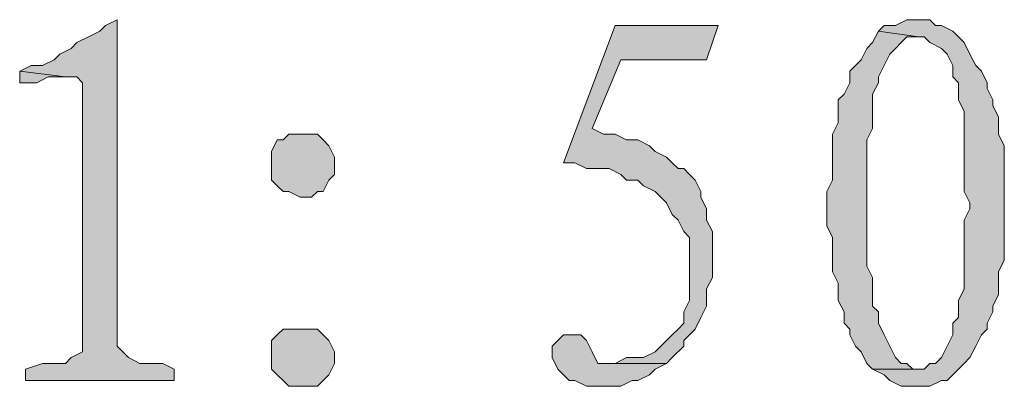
# Model space of a CAD drawing. Extents: x 566443 to 590371, y 3845226 to 3876576.
# Tile 70 of 221: x 586507.8 to 586515.09, y 3853900.01 to 3853902.72. Entities that reach past the tile are written whole.
import ezdxf

# ---------------------------------------------------------------- set-up
doc = ezdxf.new("R2010")
doc.units = 0
doc.layers.add('C00-00-00', color=7, linetype='CONTINUOUS')

msp = doc.modelspace()

# ---------------------------------------------------------------- hatches: boundary and pattern name
at = {"layer": 'C00-00-00'}
h = msp.add_hatch(color=256, dxfattribs=at)
h.dxf.hatch_style = 2
h.paths.add_polyline_path([(586508.5239, 3853902.7213), (586508.4392, 3853902.6789), (586508.3969, 3853902.6366), (586508.3122, 3853902.5943), (586508.2276, 3853902.5519), (586508.1852, 3853902.5096), (586508.1006, 3853902.4673), (586508.0582, 3853902.4249), (586507.9736, 3853902.3826), (586507.8889, 3853902.3826), (586507.8042, 3853902.3403), (586508.1429, 3853902.2979), (586508.2276, 3853902.2979), (586508.2699, 3853902.2556), (586508.2699, 3853900.2659), (586508.1852, 3853900.2236), (586508.1429, 3853900.1813), (586507.9736, 3853900.1813), (586507.8466, 3853900.1389), (586507.8466, 3853900.0543), (586508.9472, 3853900.0543), (586508.9472, 3853900.1389), (586508.8626, 3853900.1813), (586508.6932, 3853900.1813), (586508.6086, 3853900.2236), (586508.5662, 3853900.2659), (586508.5239, 3853900.3083)])
h = msp.add_hatch(color=256, dxfattribs=at)
h.dxf.hatch_style = 2
h.paths.add_polyline_path([(586514.4506, 3853902.7213), (586514.3659, 3853902.7213), (586514.2812, 3853902.6789), (586514.1966, 3853902.6789), (586514.1542, 3853902.6366), (586514.4506, 3853902.5943), (586514.4929, 3853902.5943), (586514.5352, 3853902.5519), (586514.6199, 3853902.5096), (586514.6622, 3853902.4673), (586514.7046, 3853902.3826), (586514.7046, 3853902.2979), (586514.7469, 3853902.2556), (586514.7469, 3853902.1286), (586514.7892, 3853902.0439), (586514.7892, 3853901.4513), (586514.8316, 3853901.3666), (586514.8316, 3853901.3243), (586514.7892, 3853901.2396), (586514.7892, 3853900.7316), (586514.7469, 3853900.6469), (586514.7469, 3853900.5199), (586514.7046, 3853900.4776), (586514.7046, 3853900.3929), (586514.6622, 3853900.3083), (586514.6199, 3853900.2236), (586514.5776, 3853900.1813), (586514.5352, 3853900.1813), (586514.4929, 3853900.1389), (586514.1119, 3853900.1389), (586514.1966, 3853900.0966), (586514.2389, 3853900.0543), (586514.3236, 3853900.0119), (586514.5352, 3853900.0119), (586514.6199, 3853900.0543), (586514.6622, 3853900.0543), (586514.7046, 3853900.0966), (586514.7892, 3853900.1813), (586514.8316, 3853900.2236), (586514.8739, 3853900.3083), (586514.9162, 3853900.3929), (586514.9586, 3853900.4353), (586514.9586, 3853900.4776), (586515.0009, 3853900.5623), (586515.0009, 3853900.6046), (586515.0432, 3853900.6893), (586515.0432, 3853900.8586), (586515.0856, 3853900.9433), (586515.0856, 3853901.7899), (586515.0432, 3853901.8746), (586515.0432, 3853902.0016), (586515.0009, 3853902.0863), (586515.0009, 3853902.1286), (586514.9586, 3853902.2133), (586514.9586, 3853902.2556), (586514.9162, 3853902.3403), (586514.8739, 3853902.3826), (586514.8316, 3853902.4673), (586514.7892, 3853902.5519), (586514.7469, 3853902.5943), (586514.7046, 3853902.6366), (586514.6199, 3853902.6789), (586514.5776, 3853902.6789), (586514.5352, 3853902.7213)])
h = msp.add_hatch(color=256, dxfattribs=at)
h.dxf.hatch_style = 2
h.paths.add_polyline_path([(586512.9689, 3853902.6789), (586512.2069, 3853902.6789), (586511.8259, 3853901.6629), (586511.9106, 3853901.6629), (586511.9952, 3853901.6206), (586512.1646, 3853901.6206), (586512.2492, 3853901.5783), (586512.2916, 3853901.5359), (586512.3762, 3853901.5359), (586512.4186, 3853901.4936), (586512.5032, 3853901.4513), (586512.5456, 3853901.4089), (586512.5879, 3853901.3666), (586512.6302, 3853901.2819), (586512.6726, 3853901.2396), (586512.7149, 3853901.1549), (586512.7572, 3853901.1126), (586512.7572, 3853900.6469), (586512.7149, 3853900.5623), (586512.7149, 3853900.4776), (586512.6726, 3853900.4353), (586512.6302, 3853900.3929), (586512.5879, 3853900.3506), (586512.5456, 3853900.3083), (586512.5032, 3853900.2659), (586512.4186, 3853900.2236), (586512.2916, 3853900.2236), (586512.2069, 3853900.1813), (586512.0799, 3853900.1813), (586512.5879, 3853900.1813), (586512.6302, 3853900.2236), (586512.7149, 3853900.3083), (586512.7149, 3853900.3506), (586512.7572, 3853900.3929), (586512.7996, 3853900.4353), (586512.8419, 3853900.5199), (586512.8842, 3853900.6046), (586512.8842, 3853900.7316), (586512.9266, 3853900.8163), (586512.9266, 3853901.1549), (586512.8842, 3853901.2396), (586512.8842, 3853901.3243), (586512.8419, 3853901.4089), (586512.8419, 3853901.4513), (586512.7996, 3853901.5359), (586512.7572, 3853901.5783), (586512.7149, 3853901.6206), (586512.6726, 3853901.6206), (586512.6302, 3853901.6629), (586512.5879, 3853901.7053), (586512.5032, 3853901.7476), (586512.4609, 3853901.7899), (586512.3762, 3853901.8323), (586512.2916, 3853901.8323), (586512.2069, 3853901.8746), (586512.1222, 3853901.8746), (586512.0376, 3853901.9169), (586512.2492, 3853902.4249), (586512.8842, 3853902.4249)])
h = msp.add_hatch(color=256, dxfattribs=at)
h.dxf.hatch_style = 2
h.paths.add_polyline_path([(586514.1542, 3853902.6366), (586514.1119, 3853902.5519), (586514.0696, 3853902.5096), (586514.0272, 3853902.4249), (586513.9426, 3853902.3403), (586513.9426, 3853902.2556), (586513.9002, 3853902.1709), (586513.8579, 3853902.1286), (586513.8579, 3853901.9593), (586513.8156, 3853901.8746), (586513.8156, 3853901.5359), (586513.7732, 3853901.4513), (586513.7732, 3853901.1973), (586513.8156, 3853901.1126), (586513.8156, 3853900.8586), (586513.8579, 3853900.7739), (586513.8579, 3853900.6893), (586513.8579, 3853900.6469), (586513.9002, 3853900.5623), (586513.9002, 3853900.4776), (586513.9426, 3853900.4353), (586513.9426, 3853900.3929), (586513.9849, 3853900.3083), (586514.0272, 3853900.2659), (586514.0696, 3853900.1813), (586514.1119, 3853900.1389), (586514.4082, 3853900.1389), (586514.3659, 3853900.1813), (586514.3236, 3853900.1813), (586514.2812, 3853900.2236), (586514.2389, 3853900.3083), (586514.1966, 3853900.3929), (586514.1542, 3853900.4776), (586514.1542, 3853900.5623), (586514.1119, 3853900.6046), (586514.1119, 3853900.8163), (586514.0696, 3853900.9009), (586514.0696, 3853901.8323), (586514.1119, 3853901.9169), (586514.1119, 3853902.1709), (586514.1542, 3853902.2556), (586514.1542, 3853902.2979), (586514.1966, 3853902.3826), (586514.2389, 3853902.4673), (586514.2812, 3853902.5096), (586514.3236, 3853902.5519), (586514.3659, 3853902.5943), (586514.4506, 3853902.5943)])
h = msp.add_hatch(color=256, dxfattribs=at)
h.dxf.hatch_style = 2
h.paths.add_polyline_path([(586507.8042, 3853902.3403), (586507.8042, 3853902.2556), (586507.8466, 3853902.2556), (586507.9312, 3853902.2556), (586508.0159, 3853902.2979), (586508.1429, 3853902.2979)])
h = msp.add_hatch(color=256, dxfattribs=at)
h.dxf.hatch_style = 2
h.paths.add_polyline_path([(586509.8786, 3853901.8746), (586509.7939, 3853901.8746), (586509.7516, 3853901.8323), (586509.7092, 3853901.8323), (586509.6669, 3853901.7476), (586509.6669, 3853901.5359), (586509.7092, 3853901.4936), (586509.7516, 3853901.4513), (586509.7939, 3853901.4513), (586509.8786, 3853901.4089), (586509.9632, 3853901.4089), (586510.0056, 3853901.4513), (586510.0479, 3853901.4513), (586510.0902, 3853901.5359), (586510.1326, 3853901.5783), (586510.1326, 3853901.7053), (586510.0902, 3853901.7899), (586510.0479, 3853901.8323), (586510.0056, 3853901.8746)])
h = msp.add_hatch(color=256, dxfattribs=at)
h.dxf.hatch_style = 2
h.paths.add_polyline_path([(586509.8786, 3853900.4353), (586509.7516, 3853900.4353), (586509.7092, 3853900.3929), (586509.6669, 3853900.3506), (586509.6669, 3853900.1389), (586509.7092, 3853900.0966), (586509.7516, 3853900.0543), (586509.7939, 3853900.0119), (586510.0056, 3853900.0119), (586510.0479, 3853900.0543), (586510.0902, 3853900.0966), (586510.1326, 3853900.1813), (586510.1326, 3853900.2659), (586510.0902, 3853900.3506), (586510.0479, 3853900.3929), (586510.0056, 3853900.4353)])
h = msp.add_hatch(color=256, dxfattribs=at)
h.dxf.hatch_style = 2
h.paths.add_polyline_path([(586511.8682, 3853900.3929), (586511.8259, 3853900.3929), (586511.7836, 3853900.3506), (586511.7412, 3853900.3083), (586511.7412, 3853900.2236), (586511.7836, 3853900.1389), (586511.8259, 3853900.0966), (586511.8682, 3853900.0543), (586511.9106, 3853900.0543), (586511.9952, 3853900.0119), (586512.2492, 3853900.0119), (586512.3339, 3853900.0543), (586512.3762, 3853900.0543), (586512.4609, 3853900.0966), (586512.5032, 3853900.1389), (586512.5879, 3853900.1813), (586512.0799, 3853900.1813), (586512.0376, 3853900.2659), (586511.9952, 3853900.3506), (586511.9529, 3853900.3929)])

# ---------------------------------------------------------------- linework, layer by layer
at = {"layer": 'C00-00-00', "lineweight": 0}
for points in [[(586508.5239, 3853902.7213), (586508.4392, 3853902.6789), (586508.3969, 3853902.6366), (586508.3122, 3853902.5943), (586508.2276, 3853902.5519), (586508.1852, 3853902.5096), (586508.1006, 3853902.4673), (586508.0582, 3853902.4249), (586507.9736, 3853902.3826), (586507.8889, 3853902.3826), (586507.8042, 3853902.3403), (586508.1429, 3853902.2979), (586508.2276, 3853902.2979), (586508.2699, 3853902.2556), (586508.2699, 3853900.2659), (586508.1852, 3853900.2236), (586508.1429, 3853900.1813), (586507.9736, 3853900.1813), (586507.8466, 3853900.1389), (586507.8466, 3853900.0543), (586508.9472, 3853900.0543), (586508.9472, 3853900.1389), (586508.8626, 3853900.1813), (586508.6932, 3853900.1813), (586508.6086, 3853900.2236), (586508.5662, 3853900.2659), (586508.5239, 3853900.3083)], [(586514.4506, 3853902.7213), (586514.3659, 3853902.7213), (586514.2812, 3853902.6789), (586514.1966, 3853902.6789), (586514.1542, 3853902.6366), (586514.4506, 3853902.5943), (586514.4929, 3853902.5943), (586514.5352, 3853902.5519), (586514.6199, 3853902.5096), (586514.6622, 3853902.4673), (586514.7046, 3853902.3826), (586514.7046, 3853902.2979), (586514.7469, 3853902.2556), (586514.7469, 3853902.1286), (586514.7892, 3853902.0439), (586514.7892, 3853901.4513), (586514.8316, 3853901.3666), (586514.8316, 3853901.3243), (586514.7892, 3853901.2396), (586514.7892, 3853900.7316), (586514.7469, 3853900.6469), (586514.7469, 3853900.5199), (586514.7046, 3853900.4776), (586514.7046, 3853900.3929), (586514.6622, 3853900.3083), (586514.6199, 3853900.2236), (586514.5776, 3853900.1813), (586514.5352, 3853900.1813), (586514.4929, 3853900.1389), (586514.1119, 3853900.1389), (586514.1966, 3853900.0966), (586514.2389, 3853900.0543), (586514.3236, 3853900.0119), (586514.5352, 3853900.0119), (586514.6199, 3853900.0543), (586514.6622, 3853900.0543), (586514.7046, 3853900.0966), (586514.7892, 3853900.1813), (586514.8316, 3853900.2236), (586514.8739, 3853900.3083), (586514.9162, 3853900.3929), (586514.9586, 3853900.4353), (586514.9586, 3853900.4776), (586515.0009, 3853900.5623), (586515.0009, 3853900.6046), (586515.0432, 3853900.6893), (586515.0432, 3853900.8586), (586515.0856, 3853900.9433), (586515.0856, 3853901.7899), (586515.0432, 3853901.8746), (586515.0432, 3853902.0016), (586515.0009, 3853902.0863), (586515.0009, 3853902.1286), (586514.9586, 3853902.2133), (586514.9586, 3853902.2556), (586514.9162, 3853902.3403), (586514.8739, 3853902.3826), (586514.8316, 3853902.4673), (586514.7892, 3853902.5519), (586514.7469, 3853902.5943), (586514.7046, 3853902.6366), (586514.6199, 3853902.6789), (586514.5776, 3853902.6789), (586514.5352, 3853902.7213)], [(586512.9689, 3853902.6789), (586512.2069, 3853902.6789), (586511.8259, 3853901.6629), (586511.9106, 3853901.6629), (586511.9952, 3853901.6206), (586512.1646, 3853901.6206), (586512.2492, 3853901.5783), (586512.2916, 3853901.5359), (586512.3762, 3853901.5359), (586512.4186, 3853901.4936), (586512.5032, 3853901.4513), (586512.5456, 3853901.4089), (586512.5879, 3853901.3666), (586512.6302, 3853901.2819), (586512.6726, 3853901.2396), (586512.7149, 3853901.1549), (586512.7572, 3853901.1126), (586512.7572, 3853900.6469), (586512.7149, 3853900.5623), (586512.7149, 3853900.4776), (586512.6726, 3853900.4353), (586512.6302, 3853900.3929), (586512.5879, 3853900.3506), (586512.5456, 3853900.3083), (586512.5032, 3853900.2659), (586512.4186, 3853900.2236), (586512.2916, 3853900.2236), (586512.2069, 3853900.1813), (586512.0799, 3853900.1813), (586512.5879, 3853900.1813), (586512.6302, 3853900.2236), (586512.7149, 3853900.3083), (586512.7149, 3853900.3506), (586512.7572, 3853900.3929), (586512.7996, 3853900.4353), (586512.8419, 3853900.5199), (586512.8842, 3853900.6046), (586512.8842, 3853900.7316), (586512.9266, 3853900.8163), (586512.9266, 3853901.1549), (586512.8842, 3853901.2396), (586512.8842, 3853901.3243), (586512.8419, 3853901.4089), (586512.8419, 3853901.4513), (586512.7996, 3853901.5359), (586512.7572, 3853901.5783), (586512.7149, 3853901.6206), (586512.6726, 3853901.6206), (586512.6302, 3853901.6629), (586512.5879, 3853901.7053), (586512.5032, 3853901.7476), (586512.4609, 3853901.7899), (586512.3762, 3853901.8323), (586512.2916, 3853901.8323), (586512.2069, 3853901.8746), (586512.1222, 3853901.8746), (586512.0376, 3853901.9169), (586512.2492, 3853902.4249), (586512.8842, 3853902.4249)], [(586514.1542, 3853902.6366), (586514.1119, 3853902.5519), (586514.0696, 3853902.5096), (586514.0272, 3853902.4249), (586513.9426, 3853902.3403), (586513.9426, 3853902.2556), (586513.9002, 3853902.1709), (586513.8579, 3853902.1286), (586513.8579, 3853901.9593), (586513.8156, 3853901.8746), (586513.8156, 3853901.5359), (586513.7732, 3853901.4513), (586513.7732, 3853901.1973), (586513.8156, 3853901.1126), (586513.8156, 3853900.8586), (586513.8579, 3853900.7739), (586513.8579, 3853900.6893), (586513.8579, 3853900.6469), (586513.9002, 3853900.5623), (586513.9002, 3853900.4776), (586513.9426, 3853900.4353), (586513.9426, 3853900.3929), (586513.9849, 3853900.3083), (586514.0272, 3853900.2659), (586514.0696, 3853900.1813), (586514.1119, 3853900.1389), (586514.4082, 3853900.1389), (586514.3659, 3853900.1813), (586514.3236, 3853900.1813), (586514.2812, 3853900.2236), (586514.2389, 3853900.3083), (586514.1966, 3853900.3929), (586514.1542, 3853900.4776), (586514.1542, 3853900.5623), (586514.1119, 3853900.6046), (586514.1119, 3853900.8163), (586514.0696, 3853900.9009), (586514.0696, 3853901.8323), (586514.1119, 3853901.9169), (586514.1119, 3853902.1709), (586514.1542, 3853902.2556), (586514.1542, 3853902.2979), (586514.1966, 3853902.3826), (586514.2389, 3853902.4673), (586514.2812, 3853902.5096), (586514.3236, 3853902.5519), (586514.3659, 3853902.5943), (586514.4506, 3853902.5943)], [(586507.8042, 3853902.3403), (586507.8042, 3853902.2556), (586507.8466, 3853902.2556), (586507.9312, 3853902.2556), (586508.0159, 3853902.2979), (586508.1429, 3853902.2979)], [(586509.8786, 3853901.8746), (586509.7939, 3853901.8746), (586509.7516, 3853901.8323), (586509.7092, 3853901.8323), (586509.6669, 3853901.7476), (586509.6669, 3853901.5359), (586509.7092, 3853901.4936), (586509.7516, 3853901.4513), (586509.7939, 3853901.4513), (586509.8786, 3853901.4089), (586509.9632, 3853901.4089), (586510.0056, 3853901.4513), (586510.0479, 3853901.4513), (586510.0902, 3853901.5359), (586510.1326, 3853901.5783), (586510.1326, 3853901.7053), (586510.0902, 3853901.7899), (586510.0479, 3853901.8323), (586510.0056, 3853901.8746)], [(586509.8786, 3853900.4353), (586509.7516, 3853900.4353), (586509.7092, 3853900.3929), (586509.6669, 3853900.3506), (586509.6669, 3853900.1389), (586509.7092, 3853900.0966), (586509.7516, 3853900.0543), (586509.7939, 3853900.0119), (586510.0056, 3853900.0119), (586510.0479, 3853900.0543), (586510.0902, 3853900.0966), (586510.1326, 3853900.1813), (586510.1326, 3853900.2659), (586510.0902, 3853900.3506), (586510.0479, 3853900.3929), (586510.0056, 3853900.4353)], [(586511.8682, 3853900.3929), (586511.8259, 3853900.3929), (586511.7836, 3853900.3506), (586511.7412, 3853900.3083), (586511.7412, 3853900.2236), (586511.7836, 3853900.1389), (586511.8259, 3853900.0966), (586511.8682, 3853900.0543), (586511.9106, 3853900.0543), (586511.9952, 3853900.0119), (586512.2492, 3853900.0119), (586512.3339, 3853900.0543), (586512.3762, 3853900.0543), (586512.4609, 3853900.0966), (586512.5032, 3853900.1389), (586512.5879, 3853900.1813), (586512.0799, 3853900.1813), (586512.0376, 3853900.2659), (586511.9952, 3853900.3506), (586511.9529, 3853900.3929)]]:
    msp.add_lwpolyline(points, close=True, dxfattribs=at)

doc.saveas('drawing.dxf')
